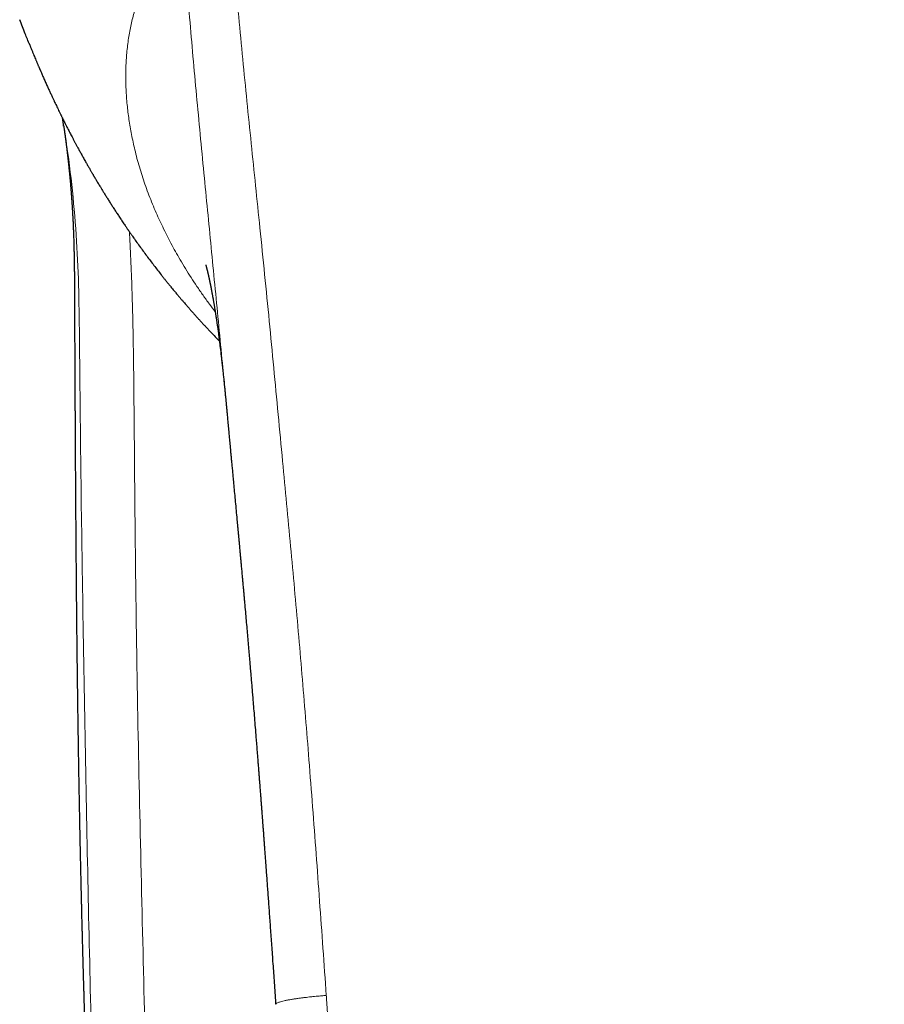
# Model space of a CAD drawing. Header units: millimetres. Extents: x 8 to 539, y 12 to 464.
# Tile 12 of 59: x 260 to 284, y 183 to 210. Entities that reach past the tile are written whole.
import ezdxf

# ---------------------------------------------------------------- set-up
doc = ezdxf.new("R2010")
doc.units = ezdxf.units.MM

msp = doc.modelspace()

# ---------------------------------------------------------------- linework, layer by layer
at = {"color": 252, "linetype": 'Continuous', "lineweight": 0}
for p, q in [((260.89, 207.593), (260.867, 207.718)), ((260.905, 207.487), (260.89, 207.593))]:
    msp.add_line(p, q, dxfattribs=at)
at = {"color": 7, "linetype": 'Continuous', "lineweight": 30}
for p, q in [((260.907, 207.479), (260.905, 207.487)), ((265.407, 199.954), (265.407, 199.957))]:
    msp.add_line(p, q, dxfattribs=at)
at = {"color": 252, "linetype": 'Continuous', "lineweight": 0}
for points, knots in [([(265.573, 212.863), (265.605, 212.472), (265.67, 211.691), (265.776, 210.519), (265.886, 209.347), (266.002, 208.174), (266.122, 207), (266.243, 205.826), (266.368, 204.611), (266.495, 203.356), (266.624, 202.061), (266.749, 200.764), (266.871, 199.465), (266.989, 198.205), (267.104, 196.983), (267.216, 195.799), (267.326, 194.615), (267.431, 193.429), (267.533, 192.242), (267.632, 191.054), (267.73, 189.826), (267.829, 188.557), (267.927, 187.247), (268.022, 185.937), (268.116, 184.625), (268.178, 183.75), (268.208, 183.313)], [0, 0, 0, 0, 0.040009, 0.080012, 0.12001, 0.160005, 0.199998, 0.239989, 0.279979, 0.323966, 0.367954, 0.411942, 0.455933, 0.499928, 0.539929, 0.579934, 0.619941, 0.659951, 0.699962, 0.739973, 0.779981, 0.823987, 0.867989, 0.91199, 0.955993, 1, 1, 1, 1]), ([(264.245, 212.529), (264.214, 212.516), (264.151, 212.491), (264.058, 212.442), (263.967, 212.387), (263.878, 212.324), (263.791, 212.254), (263.706, 212.176), (263.62, 212.088), (263.534, 211.99), (263.449, 211.88), (263.367, 211.763), (263.288, 211.638), (263.211, 211.502), (263.136, 211.356), (263.064, 211.199), (262.997, 211.034), (262.935, 210.861), (262.877, 210.681), (262.827, 210.497), (262.782, 210.31), (262.743, 210.12), (262.71, 209.925), (262.683, 209.723), (262.662, 209.522), (262.647, 209.322), (262.637, 209.125), (262.633, 208.923), (262.635, 208.716), (262.642, 208.506), (262.654, 208.293), (262.672, 208.081), (262.695, 207.873), (262.723, 207.668), (262.755, 207.46), (262.793, 207.25), (262.837, 207.038), (262.887, 206.817), (262.945, 206.587), (263.012, 206.349), (263.086, 206.109), (263.167, 205.867), (263.255, 205.623), (263.35, 205.378), (263.45, 205.139), (263.553, 204.906), (263.659, 204.679), (263.772, 204.452), (263.89, 204.224), (264.014, 203.996), (264.148, 203.762), (264.293, 203.52), (264.448, 203.273), (264.611, 203.026), (264.781, 202.78), (264.95, 202.545), (265.066, 202.393), (265.12, 202.322)], [0, 0, 0, 0, 0.017896, 0.035792, 0.053687, 0.071581, 0.089474, 0.107367, 0.125262, 0.144948, 0.164636, 0.184325, 0.204014, 0.223703, 0.244585, 0.265466, 0.286347, 0.307227, 0.328106, 0.348984, 0.368668, 0.38835, 0.408032, 0.427714, 0.447395, 0.465288, 0.483182, 0.501078, 0.518973, 0.536869, 0.554765, 0.572661, 0.589067, 0.605473, 0.62188, 0.638287, 0.654693, 0.671098, 0.688992, 0.706885, 0.724778, 0.742671, 0.760565, 0.77846, 0.796356, 0.812761, 0.829167, 0.845573, 0.861979, 0.878387, 0.894795, 0.912694, 0.930591, 0.948487, 0.96638, 0.984271, 1, 1, 1, 1]), ([(265.407, 199.96), (265.378, 200.269), (265.316, 200.923), (265.221, 201.919), (265.121, 202.95), (265.021, 203.98), (264.921, 205.01), (264.818, 206.057), (264.716, 207.121), (264.613, 208.202), (264.514, 209.283), (264.42, 210.364), (264.329, 211.446), (264.273, 212.168), (264.245, 212.529)], [0, 0, 0, 0, 0.073379, 0.155155, 0.236866, 0.318584, 0.400389, 0.482344, 0.568355, 0.654483, 0.740689, 0.826976, 0.913395, 1, 1, 1, 1]), ([(262.894, 149.732), (262.74, 152.945), (262.431, 159.373), (262.062, 169.018), (261.777, 178.15), (261.566, 186.77), (261.45, 193.364), (261.375, 198.444), (261.354, 201.289), (261.32, 203.412), (261.24, 204.812), (261.103, 206.207), (260.966, 207.131), (260.897, 207.594)], [0, 0, 0, 0, 0.1666666, 0.3333339, 0.5000015, 0.6400021, 0.7800021, 0.8416011, 0.9032032, 0.9274007, 0.9515955, 0.9757972, 1, 1, 1, 1]), ([(264.417, 148.826), (264.336, 150.476), (264.173, 153.777), (263.953, 158.729), (263.75, 163.682), (263.568, 168.635), (263.405, 173.589), (263.27, 178.345), (263.153, 182.904), (263.047, 187.264), (262.973, 190.743), (262.93, 193.338), (262.907, 195.052), (262.889, 196.765), (262.874, 198.478), (262.86, 200.192), (262.843, 201.611), (262.815, 202.737), (262.784, 203.57), (262.758, 204.173), (262.737, 204.499), (262.733, 204.548)], [0, 0, 0, 0, 0.088905, 0.17781, 0.266715, 0.35562, 0.444525, 0.533429, 0.611667, 0.689905, 0.768141, 0.798875, 0.829609, 0.860343, 0.891078, 0.921816, 0.952553, 0.967488, 0.982424, 0.997362, 1, 1, 1, 1]), ([(268.208, 183.313), (268.194, 183.312), (268.161, 183.309), (268.107, 183.304), (268.042, 183.299), (267.965, 183.292), (267.877, 183.284), (267.787, 183.275), (267.696, 183.265), (267.607, 183.254), (267.512, 183.242), (267.415, 183.229), (267.315, 183.214), (267.218, 183.198), (267.125, 183.182), (267.04, 183.164), (266.968, 183.147), (266.911, 183.13), (266.867, 183.115), (266.835, 183.101), (266.814, 183.089), (266.803, 183.078), (266.798, 183.07), (266.8, 183.067), (266.8, 183.066)], [0, 0, 0, 0, 0.01975, 0.043959, 0.072918, 0.107082, 0.147064, 0.193565, 0.233123, 0.276908, 0.324963, 0.377141, 0.433093, 0.492311, 0.554262, 0.618638, 0.682602, 0.743404, 0.800964, 0.855026, 0.90536, 0.951853, 0.994534, 1, 1, 1, 1]), ([(283.722, 131.995), (283.719, 131.995), (283.711, 131.995), (283.697, 131.995), (283.679, 131.995), (283.653, 131.995), (283.619, 131.995), (283.576, 131.994), (283.525, 131.994), (283.467, 131.994), (283.401, 131.995), (283.328, 131.995), (283.248, 131.996), (283.16, 131.997), (283.061, 131.998), (282.949, 132.001), (282.825, 132.004), (282.691, 132.008), (282.548, 132.013), (282.396, 132.019), (282.238, 132.027), (282.075, 132.035), (281.906, 132.046), (281.73, 132.058), (281.545, 132.072), (281.348, 132.088), (281.139, 132.107), (280.917, 132.129), (280.686, 132.154), (280.447, 132.183), (280.199, 132.214), (279.961, 132.247), (279.736, 132.281), (279.523, 132.315), (279.305, 132.351), (279.082, 132.392), (278.854, 132.436), (278.615, 132.485), (278.366, 132.541), (278.105, 132.604), (277.839, 132.674), (277.587, 132.745), (277.351, 132.817), (277.132, 132.888), (276.91, 132.965), (276.695, 133.045), (276.486, 133.128), (276.284, 133.213), (276.082, 133.304), (275.878, 133.402), (275.675, 133.505), (275.471, 133.616), (275.268, 133.734), (275.075, 133.853), (274.893, 133.972), (274.721, 134.091), (274.552, 134.215), (274.384, 134.345), (274.218, 134.481), (274.059, 134.62), (273.905, 134.763), (273.758, 134.908), (273.614, 135.059), (273.473, 135.216), (273.341, 135.374), (273.217, 135.533), (273.1, 135.692), (272.987, 135.858), (272.879, 136.03), (272.775, 136.207), (272.677, 136.388), (272.58, 136.579), (272.485, 136.78), (272.392, 136.992), (272.304, 137.207), (272.221, 137.427), (272.138, 137.664), (272.054, 137.921), (271.972, 138.196), (271.895, 138.476), (271.822, 138.761), (271.754, 139.05), (271.686, 139.361), (271.619, 139.694), (271.554, 140.049), (271.493, 140.408), (271.433, 140.795), (271.374, 141.21), (271.317, 141.654), (271.264, 142.105), (271.215, 142.562), (271.169, 143.025), (271.121, 143.529), (271.07, 144.075), (271.017, 144.664), (270.965, 145.262), (270.913, 145.868), (270.862, 146.483), (270.812, 147.106), (270.763, 147.709), (270.717, 148.289), (270.685, 148.702), (270.664, 148.972), (270.654, 149.098), (270.644, 149.225), (270.634, 149.35), (270.625, 149.473), (270.615, 149.594), (270.59, 149.919), (270.549, 150.45), (270.495, 151.159), (270.444, 151.839), (270.396, 152.49), (270.348, 153.134), (270.302, 153.772), (270.256, 154.398), (270.211, 155.014), (270.168, 155.62), (270.125, 156.219), (270.082, 156.818), (270.039, 157.418), (269.996, 158.017), (269.954, 158.61), (269.913, 159.195), (269.872, 159.774), (269.831, 160.345), (269.79, 160.927), (269.748, 161.521), (269.706, 162.125), (269.664, 162.72), (269.622, 163.307), (269.581, 163.886), (269.541, 164.455), (269.501, 165.017), (269.462, 165.57), (269.423, 166.114), (269.385, 166.647), (269.348, 167.169), (269.312, 167.679), (269.276, 168.181), (269.241, 168.678), (269.206, 169.17), (269.171, 169.656), (269.137, 170.134), (269.104, 170.603), (269.072, 171.062), (269.04, 171.509), (269.009, 171.946), (268.978, 172.374), (268.948, 172.798), (268.919, 173.215), (268.89, 173.627), (268.861, 174.031), (268.833, 174.427), (268.806, 174.814), (268.779, 175.192), (268.753, 175.557), (268.728, 175.907), (268.705, 176.244), (268.681, 176.574), (268.659, 176.896), (268.637, 177.208), (268.615, 177.511), (268.594, 177.805), (268.574, 178.091), (268.554, 178.372), (268.535, 178.648), (268.516, 178.917), (268.498, 179.179), (268.48, 179.433), (268.462, 179.68), (268.446, 179.919), (268.429, 180.151), (268.414, 180.374), (268.399, 180.59), (268.384, 180.799), (268.37, 181), (268.356, 181.193), (268.343, 181.379), (268.33, 181.562), (268.318, 181.743), (268.305, 181.921), (268.294, 182.09), (268.282, 182.249), (268.272, 182.397), (268.262, 182.535), (268.254, 182.663), (268.245, 182.781), (268.238, 182.892), (268.231, 182.993), (268.224, 183.085), (268.218, 183.168), (268.213, 183.243), (268.21, 183.291), (268.208, 183.313)], [0, 0, 0, 0, 0.000164, 0.000398, 0.000701, 0.001073, 0.001676, 0.002403, 0.003253, 0.004226, 0.005322, 0.006542, 0.007884, 0.00935, 0.010939, 0.012866, 0.014946, 0.017182, 0.019572, 0.022116, 0.024815, 0.027501, 0.030323, 0.033283, 0.036379, 0.039612, 0.043189, 0.046918, 0.050799, 0.05483, 0.059012, 0.063343, 0.06685, 0.070449, 0.074142, 0.077929, 0.081811, 0.085791, 0.090155, 0.094637, 0.099239, 0.10396, 0.10775, 0.111609, 0.115534, 0.119523, 0.123138, 0.126801, 0.130513, 0.134277, 0.138095, 0.14197, 0.145906, 0.149906, 0.153348, 0.15683, 0.16035, 0.163903, 0.167487, 0.171102, 0.174538, 0.178002, 0.181495, 0.18502, 0.188581, 0.191853, 0.195166, 0.198527, 0.201933, 0.205373, 0.208833, 0.212312, 0.216162, 0.220038, 0.223943, 0.227881, 0.231855, 0.236625, 0.24145, 0.24633, 0.251267, 0.256257, 0.261297, 0.267296, 0.273352, 0.279461, 0.285628, 0.293048, 0.30056, 0.308167, 0.31587, 0.323668, 0.331559, 0.341327, 0.351234, 0.36128, 0.371466, 0.381793, 0.39226, 0.402867, 0.412128, 0.421494, 0.42361, 0.425732, 0.42786, 0.429992, 0.432042, 0.434043, 0.436041, 0.448446, 0.460711, 0.471741, 0.482655, 0.493453, 0.504136, 0.514701, 0.524965, 0.535115, 0.545153, 0.555078, 0.56525, 0.575301, 0.585232, 0.595045, 0.604739, 0.614314, 0.623772, 0.634038, 0.644163, 0.654145, 0.663985, 0.673684, 0.683241, 0.692656, 0.701931, 0.711065, 0.720057, 0.728753, 0.737312, 0.745736, 0.754025, 0.762326, 0.770486, 0.778506, 0.786386, 0.794126, 0.801591, 0.808921, 0.816115, 0.823175, 0.830238, 0.837161, 0.843944, 0.850585, 0.857086, 0.863446, 0.869664, 0.875457, 0.881122, 0.886659, 0.892068, 0.897349, 0.902412, 0.907352, 0.912169, 0.916863, 0.921525, 0.92606, 0.930466, 0.934744, 0.938893, 0.942915, 0.946808, 0.950573, 0.954211, 0.957719, 0.9611, 0.964353, 0.967477, 0.970473, 0.973621, 0.976613, 0.979451, 0.982133, 0.98466, 0.98695, 0.989096, 0.991097, 0.992954, 0.994667, 0.996209, 0.997612, 0.998875, 1, 1, 1, 1])]:
    msp.add_open_spline(points, degree=3, knots=knots, dxfattribs=at)
at = {"color": 7, "linetype": 'Continuous', "lineweight": 30}
for points, knots in [([(259.963, 209.746), (259.921, 209.846), (259.825, 210.077), (259.736, 210.31), (259.685, 210.441)], [0, 0, 0, 0, 0.4355, 1, 1, 1, 1]), ([(259.946, 209.784), (259.946, 209.784), (259.946, 209.784), (259.946, 209.783), (259.947, 209.782), (259.948, 209.78), (259.949, 209.778), (259.95, 209.775), (259.951, 209.771), (259.953, 209.766), (259.955, 209.762), (259.957, 209.756), (259.961, 209.746), (259.968, 209.729), (259.978, 209.704), (259.991, 209.673), (260.005, 209.636), (260.022, 209.597), (260.038, 209.557), (260.058, 209.508), (260.082, 209.449), (260.109, 209.382), (260.132, 209.329), (260.149, 209.288), (260.161, 209.258), (260.174, 209.228), (260.186, 209.2), (260.197, 209.173), (260.208, 209.148), (260.218, 209.124), (260.227, 209.102), (260.235, 209.084), (260.241, 209.07), (260.245, 209.061), (260.249, 209.052), (260.254, 209.041), (260.261, 209.025), (260.272, 208.998), (260.289, 208.96), (260.31, 208.912), (260.332, 208.862), (260.355, 208.809), (260.38, 208.752), (260.414, 208.677), (260.454, 208.587), (260.501, 208.486), (260.545, 208.391), (260.585, 208.303), (260.622, 208.224), (260.656, 208.152), (260.689, 208.084), (260.72, 208.019), (260.752, 207.953), (260.784, 207.886), (260.811, 207.832), (260.831, 207.791), (260.845, 207.764), (260.858, 207.736), (260.872, 207.709), (260.886, 207.681), (260.899, 207.655), (260.91, 207.632), (260.92, 207.614), (260.927, 207.599), (260.933, 207.587), (260.939, 207.574), (260.947, 207.558), (260.957, 207.539), (260.975, 207.504), (261, 207.454), (261.032, 207.392), (261.064, 207.331), (261.095, 207.27), (261.127, 207.21), (261.16, 207.147), (261.194, 207.082), (261.23, 207.014), (261.267, 206.946), (261.308, 206.87), (261.356, 206.783), (261.41, 206.684), (261.468, 206.58), (261.515, 206.495), (261.551, 206.432), (261.574, 206.392), (261.598, 206.351), (261.621, 206.31), (261.644, 206.27), (261.664, 206.235), (261.682, 206.205), (261.697, 206.179), (261.709, 206.158), (261.719, 206.142), (261.727, 206.127), (261.736, 206.112), (261.746, 206.095), (261.758, 206.075), (261.77, 206.054), (261.784, 206.03), (261.802, 206), (261.825, 205.962), (261.853, 205.915), (261.883, 205.864), (261.92, 205.804), (261.962, 205.735), (262.01, 205.656), (262.061, 205.574), (262.115, 205.488), (262.171, 205.398), (262.229, 205.307), (262.288, 205.214), (262.349, 205.121), (262.412, 205.024), (262.478, 204.924), (262.535, 204.839), (262.581, 204.771), (262.613, 204.724), (262.641, 204.682), (262.665, 204.647), (262.684, 204.62), (262.698, 204.6), (262.708, 204.584), (262.718, 204.571), (262.727, 204.557), (262.74, 204.538), (262.758, 204.513), (262.781, 204.479), (262.809, 204.439), (262.841, 204.394), (262.878, 204.342), (262.937, 204.259), (263.017, 204.147), (263.117, 204.009), (263.217, 203.873), (263.317, 203.74), (263.418, 203.608), (263.517, 203.479), (263.604, 203.369), (263.676, 203.278), (263.733, 203.206), (263.787, 203.138), (263.839, 203.075), (263.887, 203.016), (263.931, 202.962), (263.973, 202.911), (264.012, 202.865), (264.046, 202.824), (264.076, 202.788), (264.099, 202.76), (264.117, 202.739), (264.132, 202.722), (264.148, 202.703), (264.168, 202.679), (264.191, 202.651), (264.23, 202.607), (264.281, 202.547), (264.345, 202.473), (264.407, 202.402), (264.468, 202.333), (264.531, 202.262), (264.594, 202.191), (264.659, 202.12), (264.723, 202.049), (264.788, 201.979), (264.854, 201.907), (264.922, 201.835), (264.991, 201.761), (265.077, 201.672), (265.158, 201.587), (265.217, 201.527), (265.236, 201.507)], [0, 0, 0, 0, 0.0019502, 0.0084322, 0.0129987, 0.0171027, 0.0207457, 0.0239295, 0.0269937, 0.0294754, 0.0308127, 0.0320681, 0.0336188, 0.0362486, 0.0395142, 0.043431, 0.048008, 0.052918, 0.0578574, 0.0628293, 0.0720384, 0.0813858, 0.0908895, 0.0957055, 0.1005668, 0.1054754, 0.1104033, 0.1149629, 0.1190348, 0.123208, 0.1267048, 0.1295266, 0.1316768, 0.1326052, 0.1334342, 0.1347769, 0.1367252, 0.1391546, 0.1443145, 0.1499416, 0.1553638, 0.1611636, 0.1673429, 0.173899, 0.1855304, 0.196555, 0.2069728, 0.2167838, 0.2252876, 0.2332763, 0.2407499, 0.2479353, 0.2553045, 0.2628723, 0.2706389, 0.273682, 0.2767546, 0.2798567, 0.2829882, 0.2861492, 0.2892246, 0.291823, 0.2939119, 0.2955538, 0.296706, 0.2980851, 0.2998802, 0.3020912, 0.3047182, 0.3117425, 0.3188091, 0.3257927, 0.3326931, 0.3395105, 0.3462447, 0.3540747, 0.3617891, 0.3694274, 0.3773669, 0.3880443, 0.3993631, 0.411324, 0.4239272, 0.4285165, 0.4331855, 0.4379341, 0.4427625, 0.4474808, 0.4515624, 0.4550767, 0.4580236, 0.4604031, 0.4624182, 0.4638046, 0.4654537, 0.4675156, 0.4697903, 0.4722591, 0.4749218, 0.4777785, 0.4826597, 0.4880203, 0.4938603, 0.5001801, 0.508591, 0.5176546, 0.5271541, 0.5370746, 0.5474162, 0.5581792, 0.5687134, 0.5796227, 0.5909073, 0.6025676, 0.6145956, 0.6209498, 0.6265595, 0.6314245, 0.6355446, 0.6389197, 0.6410489, 0.642731, 0.6442697, 0.6458009, 0.6475472, 0.6507387, 0.6546392, 0.6592489, 0.6645681, 0.6705968, 0.6773353, 0.6935868, 0.7096698, 0.7255112, 0.7411118, 0.756473, 0.771596, 0.7864821, 0.7950568, 0.8035201, 0.8115225, 0.8189674, 0.8258545, 0.8321836, 0.8382949, 0.8437763, 0.8486279, 0.8528495, 0.8564447, 0.85849, 0.8603406, 0.8625412, 0.8652698, 0.8685263, 0.8723109, 0.8810482, 0.8895113, 0.8977007, 0.905626, 0.9132982, 0.9215767, 0.9295735, 0.9373809, 0.9453152, 0.9534155, 0.9616855, 0.9701286, 0.9787481, 0.9929137, 1, 1, 1, 1]), ([(260.866, 207.72), (260.867, 207.717), (260.868, 207.711), (260.87, 207.699), (260.872, 207.683), (260.875, 207.663), (260.879, 207.637), (260.884, 207.608), (260.889, 207.574), (260.894, 207.536), (260.898, 207.509), (260.9, 207.495)], [0, 0, 0, 0, 0.037849, 0.091384, 0.157667, 0.253176, 0.366696, 0.498188, 0.647606, 0.814896, 1, 1, 1, 1]), ([(260.909, 207.479), (260.911, 207.471), (260.914, 207.451), (260.918, 207.421), (260.922, 207.392), (260.925, 207.368), (260.929, 207.344), (260.932, 207.321), (260.935, 207.3), (260.938, 207.28), (260.94, 207.262), (260.943, 207.246), (260.945, 207.229), (260.947, 207.212), (260.95, 207.193), (260.952, 207.175), (260.954, 207.158), (260.957, 207.141), (260.959, 207.12), (260.962, 207.098), (260.965, 207.076), (260.968, 207.056), (260.971, 207.035), (260.974, 207.011), (260.977, 206.981), (260.981, 206.95), (260.986, 206.911), (260.991, 206.878), (260.994, 206.848), (260.997, 206.821), (261.001, 206.793), (261.004, 206.769), (261.007, 206.746), (261.009, 206.721), (261.012, 206.695), (261.016, 206.666), (261.019, 206.636), (261.023, 206.606), (261.026, 206.579), (261.028, 206.556), (261.031, 206.536), (261.032, 206.52), (261.034, 206.506), (261.035, 206.492), (261.037, 206.476), (261.039, 206.458), (261.042, 206.436), (261.044, 206.411), (261.047, 206.385), (261.05, 206.361), (261.052, 206.339), (261.054, 206.319), (261.056, 206.299), (261.058, 206.278), (261.06, 206.255), (261.063, 206.227), (261.066, 206.197), (261.069, 206.168), (261.072, 206.142), (261.074, 206.12), (261.076, 206.099), (261.078, 206.078), (261.08, 206.054), (261.082, 206.027), (261.085, 206), (261.087, 205.974), (261.09, 205.948), (261.092, 205.92), (261.095, 205.892), (261.097, 205.865), (261.099, 205.842), (261.101, 205.821), (261.102, 205.801), (261.104, 205.782), (261.106, 205.761), (261.108, 205.737), (261.11, 205.709), (261.112, 205.68), (261.114, 205.655), (261.116, 205.633), (261.118, 205.613), (261.119, 205.594), (261.121, 205.573), (261.123, 205.547), (261.125, 205.517), (261.127, 205.486), (261.129, 205.456), (261.131, 205.431), (261.133, 205.408), (261.134, 205.386), (261.136, 205.36), (261.138, 205.329), (261.141, 205.293), (261.143, 205.257), (261.145, 205.225), (261.147, 205.196), (261.148, 205.173), (261.149, 205.151), (261.151, 205.131), (261.152, 205.11), (261.153, 205.086), (261.155, 205.059), (261.156, 205.031), (261.158, 204.998), (261.16, 204.962), (261.162, 204.919), (261.165, 204.872), (261.167, 204.828), (261.169, 204.79), (261.17, 204.761), (261.171, 204.735), (261.172, 204.712), (261.173, 204.691), (261.174, 204.671), (261.175, 204.649), (261.176, 204.624), (261.177, 204.598), (261.178, 204.57), (261.179, 204.545), (261.18, 204.525), (261.181, 204.508), (261.182, 204.472), (261.184, 204.415), (261.186, 204.341), (261.189, 204.265), (261.191, 204.189), (261.193, 204.113), (261.194, 204.053), (261.195, 204.01), (261.196, 203.979), (261.196, 203.947), (261.197, 203.915), (261.198, 203.885), (261.198, 203.859), (261.199, 203.835), (261.199, 203.806), (261.2, 203.772), (261.2, 203.732), (261.201, 203.691), (261.202, 203.652), (261.202, 203.617), (261.203, 203.586), (261.203, 203.556), (261.203, 203.53), (261.204, 203.508), (261.204, 203.49), (261.204, 203.472), (261.204, 203.449), (261.205, 203.421), (261.205, 203.388), (261.205, 203.352), (261.206, 203.316), (261.206, 203.28), (261.207, 203.238), (261.207, 203.19), (261.207, 203.138), (261.208, 203.089), (261.208, 203.047), (261.208, 203.013), (261.208, 202.985), (261.209, 202.96), (261.209, 202.932), (261.209, 202.899), (261.209, 202.861), (261.209, 202.816), (261.21, 202.76), (261.21, 202.693), (261.21, 202.617), (261.211, 202.524), (261.211, 202.412), (261.211, 202.281), (261.212, 202.145), (261.212, 202.003), (261.212, 201.856), (261.213, 201.705), (261.213, 201.555), (261.214, 201.402), (261.214, 201.248), (261.215, 201.091), (261.216, 200.941), (261.216, 200.795), (261.217, 200.656), (261.218, 200.521), (261.219, 200.309), (261.22, 200.017), (261.222, 199.729), (261.223, 199.524), (261.224, 199.407), (261.224, 199.294), (261.225, 199.188), (261.225, 199.087), (261.226, 198.992), (261.226, 198.902), (261.227, 198.817), (261.227, 198.738), (261.228, 198.663), (261.228, 198.593), (261.229, 198.526), (261.229, 198.457), (261.229, 198.372), (261.23, 198.267), (261.231, 198.142), (261.232, 198.009), (261.232, 197.868), (261.233, 197.719), (261.234, 197.562), (261.235, 197.397), (261.237, 197.223), (261.238, 197.042), (261.239, 196.852), (261.24, 196.654), (261.242, 196.448), (261.243, 196.236), (261.245, 196.017), (261.247, 195.79), (261.249, 195.553), (261.251, 195.305), (261.253, 195.048), (261.255, 194.782), (261.258, 194.507), (261.26, 194.227), (261.263, 193.944), (261.267, 193.563), (261.272, 193.085), (261.279, 192.514), (261.286, 191.95), (261.293, 191.395), (261.301, 190.849), (261.309, 190.337), (261.317, 189.858), (261.324, 189.412), (261.332, 188.973), (261.34, 188.541), (261.349, 188.103), (261.358, 187.658), (261.365, 187.309), (261.371, 187.066), (261.374, 186.928), (261.377, 186.79), (261.38, 186.655), (261.383, 186.511), (261.386, 186.362), (261.39, 186.21), (261.393, 186.068), (261.397, 185.935), (261.4, 185.812), (261.402, 185.699), (261.405, 185.596), (261.407, 185.502), (261.409, 185.417), (261.411, 185.341), (261.413, 185.275), (261.414, 185.217), (261.416, 185.17), (261.417, 185.133), (261.417, 185.108), (261.418, 185.087), (261.418, 185.066), (261.419, 185.038), (261.42, 185.005), (261.421, 184.965), (261.422, 184.92), (261.423, 184.871), (261.425, 184.819), (261.428, 184.714), (261.432, 184.564), (261.437, 184.368), (261.441, 184.209), (261.445, 184.082), (261.447, 183.987), (261.45, 183.892), (261.453, 183.798), (261.455, 183.707), (261.458, 183.621), (261.46, 183.546), (261.462, 183.481), (261.464, 183.421), (261.465, 183.361), (261.467, 183.296), (261.469, 183.226), (261.472, 183.151), (261.474, 183.072), (261.477, 182.984), (261.479, 182.886), (261.483, 182.778), (261.486, 182.681), (261.488, 182.596), (261.49, 182.528), (261.492, 182.463), (261.494, 182.407), (261.496, 182.358), (261.497, 182.318), (261.498, 182.284), (261.499, 182.256), (261.5, 182.234), (261.5, 182.214), (261.501, 182.191), (261.502, 182.161), (261.503, 182.123), (261.504, 182.08), (261.506, 182.027), (261.508, 181.964), (261.51, 181.89), (261.513, 181.809), (261.516, 181.72), (261.519, 181.626), (261.523, 181.496), (261.528, 181.33), (261.535, 181.125), (261.541, 180.966), (261.544, 180.853), (261.546, 180.789), (261.549, 180.724), (261.551, 180.659), (261.553, 180.593), (261.555, 180.528), (261.557, 180.466), (261.559, 180.408), (261.561, 180.355), (261.563, 180.308), (261.564, 180.266), (261.565, 180.231), (261.566, 180.202), (261.568, 180.166), (261.569, 180.12), (261.571, 180.062), (261.573, 180), (261.576, 179.935), (261.578, 179.864), (261.581, 179.783), (261.584, 179.689), (261.588, 179.583), (261.592, 179.471), (261.596, 179.353), (261.6, 179.23), (261.605, 179.092), (261.611, 178.94), (261.617, 178.772), (261.623, 178.596), (261.63, 178.413), (261.637, 178.224), (261.644, 178.029), (261.651, 177.828), (261.659, 177.62), (261.666, 177.439), (261.671, 177.29), (261.676, 177.178), (261.68, 177.074), (261.683, 176.978), (261.687, 176.889), (261.69, 176.809), (261.692, 176.736), (261.695, 176.671), (261.697, 176.619), (261.698, 176.58), (261.699, 176.554), (261.7, 176.536), (261.7, 176.524), (261.701, 176.514), (261.701, 176.5), (261.702, 176.48), (261.703, 176.453), (261.704, 176.418), (261.706, 176.375), (261.708, 176.324), (261.71, 176.265), (261.713, 176.199), (261.716, 176.125), (261.719, 176.046), (261.722, 175.962), (261.725, 175.874), (261.729, 175.783), (261.732, 175.69), (261.739, 175.514), (261.749, 175.254), (261.763, 174.908), (261.776, 174.556), (261.789, 174.225), (261.801, 173.915), (261.813, 173.625), (261.824, 173.33), (261.836, 173.025), (261.849, 172.708), (261.861, 172.38), (261.875, 172.043), (261.888, 171.697), (261.902, 171.342), (261.916, 170.977), (261.928, 170.681), (261.937, 170.455), (261.943, 170.302), (261.949, 170.148), (261.955, 169.997), (261.961, 169.851), (261.966, 169.712), (261.971, 169.577), (261.977, 169.447), (261.982, 169.32), (261.986, 169.203), (261.991, 169.095), (261.995, 168.996), (261.998, 168.905), (262.001, 168.824), (262.004, 168.752), (262.007, 168.689), (262.009, 168.638), (262.01, 168.598), (262.012, 168.567), (262.013, 168.538), (262.014, 168.507), (262.015, 168.475), (262.017, 168.439), (262.018, 168.399), (262.02, 168.352), (262.023, 168.299), (262.025, 168.238), (262.028, 168.17), (262.031, 168.093), (262.034, 168.005), (262.038, 167.906), (262.043, 167.799), (262.048, 167.683), (262.052, 167.566), (262.057, 167.449), (262.062, 167.332), (262.067, 167.21), (262.072, 167.082), (262.078, 166.949), (262.086, 166.753), (262.096, 166.499), (262.109, 166.194), (262.121, 165.902), (262.133, 165.621), (262.145, 165.349), (262.156, 165.085), (262.167, 164.829), (262.177, 164.586), (262.187, 164.356), (262.197, 164.137), (262.206, 163.926), (262.215, 163.723), (262.223, 163.526), (262.231, 163.337), (262.239, 163.156), (262.247, 162.982), (262.254, 162.815), (262.261, 162.656), (262.268, 162.505), (262.274, 162.362), (262.281, 162.225), (262.289, 162.043), (262.299, 161.818), (262.311, 161.55), (262.323, 161.29), (262.334, 161.037), (262.345, 160.792), (262.356, 160.555), (262.365, 160.366), (262.371, 160.224), (262.376, 160.127), (262.38, 160.035), (262.384, 159.948), (262.388, 159.869), (262.391, 159.797), (262.394, 159.734), (262.396, 159.676), (262.399, 159.617), (262.402, 159.551), (262.406, 159.477), (262.409, 159.396), (262.414, 159.308), (262.419, 159.197), (262.425, 159.065), (262.432, 158.911), (262.44, 158.75), (262.448, 158.582), (262.456, 158.407), (262.464, 158.229), (262.473, 158.047), (262.482, 157.863), (262.491, 157.673), (262.5, 157.476), (262.511, 157.253), (262.523, 157.006), (262.535, 156.737), (262.548, 156.469), (262.561, 156.203), (262.574, 155.939), (262.587, 155.678), (262.602, 155.363), (262.621, 154.996), (262.641, 154.577), (262.657, 154.255), (262.669, 154.026), (262.676, 153.89), (262.682, 153.755), (262.689, 153.624), (262.695, 153.501), (262.701, 153.388), (262.706, 153.284), (262.711, 153.191), (262.715, 153.109), (262.719, 153.035), (262.722, 152.977), (262.724, 152.933), (262.725, 152.902), (262.727, 152.873), (262.728, 152.849), (262.729, 152.827), (262.73, 152.804), (262.732, 152.776), (262.734, 152.74), (262.736, 152.697), (262.738, 152.646), (262.741, 152.588), (262.745, 152.525), (262.748, 152.457), (262.752, 152.387), (262.755, 152.316), (262.759, 152.246), (262.762, 152.178), (262.767, 152.08), (262.774, 151.954), (262.782, 151.802), (262.789, 151.66), (262.796, 151.526), (262.802, 151.4), (262.808, 151.283), (262.814, 151.177), (262.819, 151.08), (262.823, 150.993), (262.827, 150.913), (262.831, 150.838), (262.835, 150.77), (262.838, 150.716), (262.84, 150.676), (262.841, 150.646), (262.843, 150.616), (262.844, 150.585), (262.846, 150.554), (262.848, 150.521), (262.85, 150.481), (262.852, 150.433), (262.855, 150.374), (262.859, 150.306), (262.863, 150.228), (262.868, 150.14), (262.873, 150.043), (262.878, 149.937), (262.884, 149.825), (262.888, 149.748), (262.89, 149.71)], [0, 0, 0, 0, 0.000716, 0.001894, 0.002665, 0.00325, 0.003996, 0.004711, 0.005277, 0.005815, 0.006368, 0.006785, 0.007226, 0.007711, 0.008246, 0.008771, 0.009189, 0.009611, 0.0102, 0.010827, 0.011432, 0.011953, 0.01238, 0.01309, 0.013862, 0.01475, 0.015724, 0.016633, 0.017271, 0.017959, 0.018659, 0.019277, 0.019847, 0.020408, 0.021059, 0.021755, 0.022534, 0.023259, 0.023893, 0.02445, 0.024957, 0.025285, 0.025611, 0.025944, 0.026292, 0.026719, 0.027242, 0.027811, 0.028473, 0.029029, 0.029523, 0.029973, 0.030422, 0.030884, 0.031396, 0.032021, 0.032758, 0.033412, 0.03397, 0.034468, 0.03492, 0.035363, 0.035863, 0.036523, 0.037136, 0.037661, 0.038218, 0.038863, 0.039483, 0.040055, 0.040573, 0.041012, 0.041407, 0.041805, 0.042235, 0.042761, 0.043388, 0.044003, 0.044549, 0.045002, 0.045412, 0.045807, 0.046199, 0.046718, 0.047397, 0.048064, 0.048692, 0.049219, 0.04965, 0.050094, 0.050583, 0.05126, 0.051997, 0.052744, 0.053448, 0.053981, 0.054466, 0.054888, 0.055255, 0.055672, 0.056153, 0.0567, 0.057295, 0.057828, 0.058657, 0.059459, 0.060382, 0.061437, 0.062051, 0.06262, 0.063141, 0.06359, 0.06396, 0.06432, 0.064783, 0.065221, 0.065728, 0.066299, 0.066799, 0.067146, 0.067439, 0.067781, 0.069165, 0.070578, 0.071875, 0.073299, 0.074682, 0.075945, 0.076454, 0.076988, 0.077549, 0.078138, 0.07869, 0.079122, 0.079478, 0.079968, 0.080578, 0.081282, 0.081999, 0.082722, 0.083269, 0.08382, 0.08435, 0.084801, 0.085171, 0.08546, 0.085734, 0.086103, 0.086592, 0.087184, 0.087802, 0.088417, 0.089028, 0.089636, 0.090561, 0.091478, 0.092318, 0.093028, 0.093609, 0.094062, 0.094438, 0.09491, 0.095467, 0.096123, 0.096878, 0.097733, 0.09898, 0.10028, 0.101623, 0.103747, 0.10597, 0.108292, 0.110712, 0.113233, 0.115841, 0.118411, 0.120908, 0.123672, 0.126339, 0.12891, 0.131384, 0.133761, 0.136041, 0.138297, 0.144579, 0.150974, 0.153033, 0.155048, 0.156964, 0.158782, 0.160501, 0.162121, 0.163643, 0.165065, 0.166448, 0.167722, 0.168887, 0.169998, 0.171164, 0.172389, 0.174377, 0.176502, 0.178765, 0.181166, 0.183706, 0.186386, 0.189205, 0.192157, 0.19525, 0.198484, 0.20186, 0.205378, 0.208972, 0.212705, 0.216577, 0.22059, 0.224829, 0.229216, 0.233751, 0.238435, 0.243255, 0.248074, 0.252863, 0.262739, 0.272475, 0.28207, 0.291519, 0.300819, 0.309969, 0.317672, 0.32526, 0.332729, 0.340077, 0.347302, 0.355103, 0.362749, 0.36512, 0.367475, 0.369814, 0.372137, 0.374403, 0.377144, 0.379725, 0.382147, 0.384408, 0.386509, 0.388416, 0.390168, 0.391766, 0.393208, 0.394495, 0.395627, 0.396604, 0.397426, 0.398021, 0.398495, 0.398724, 0.399075, 0.399548, 0.400143, 0.400801, 0.401562, 0.402425, 0.40332, 0.404218, 0.407773, 0.410985, 0.414211, 0.415844, 0.417469, 0.419084, 0.42069, 0.422264, 0.423715, 0.425036, 0.426086, 0.427054, 0.428078, 0.429183, 0.430371, 0.431641, 0.432985, 0.434396, 0.436139, 0.437974, 0.439902, 0.441081, 0.442283, 0.443392, 0.444374, 0.44517, 0.445857, 0.446436, 0.446907, 0.44727, 0.447565, 0.447905, 0.448453, 0.449098, 0.449837, 0.450672, 0.451789, 0.453041, 0.454428, 0.455949, 0.457562, 0.459203, 0.462569, 0.466045, 0.469632, 0.47071, 0.471797, 0.472894, 0.474, 0.475116, 0.476241, 0.477311, 0.478285, 0.479197, 0.480005, 0.480708, 0.481306, 0.4818, 0.482198, 0.483133, 0.484153, 0.485163, 0.486269, 0.48747, 0.488768, 0.490436, 0.49224, 0.494155, 0.496158, 0.498249, 0.500429, 0.503162, 0.50602, 0.509005, 0.512114, 0.515347, 0.518643, 0.522057, 0.525588, 0.529235, 0.531268, 0.53317, 0.53494, 0.536581, 0.538091, 0.539448, 0.54068, 0.541787, 0.542769, 0.543337, 0.543777, 0.544084, 0.54426, 0.544403, 0.544585, 0.54495, 0.545412, 0.545971, 0.546722, 0.547599, 0.548599, 0.549723, 0.550972, 0.552344, 0.55375, 0.555266, 0.556833, 0.558408, 0.559989, 0.565772, 0.571652, 0.57763, 0.583705, 0.588545, 0.593446, 0.598444, 0.603596, 0.609009, 0.614579, 0.620304, 0.626185, 0.632219, 0.638408, 0.644751, 0.647327, 0.649927, 0.652553, 0.655157, 0.657637, 0.659989, 0.662214, 0.664513, 0.666659, 0.668651, 0.670489, 0.672174, 0.673705, 0.675082, 0.676306, 0.677377, 0.678294, 0.678907, 0.679425, 0.679881, 0.680393, 0.68097, 0.681553, 0.682223, 0.683012, 0.683922, 0.684951, 0.6861, 0.687369, 0.688904, 0.690584, 0.692408, 0.694378, 0.696493, 0.698366, 0.70034, 0.702415, 0.70459, 0.706866, 0.709196, 0.714583, 0.71982, 0.724725, 0.729491, 0.734116, 0.7386, 0.742944, 0.747147, 0.750982, 0.754692, 0.758277, 0.761737, 0.765073, 0.768283, 0.77137, 0.774331, 0.777168, 0.77988, 0.782422, 0.784844, 0.787155, 0.789425, 0.794104, 0.798655, 0.803076, 0.807369, 0.811532, 0.815567, 0.819473, 0.82115, 0.822803, 0.824395, 0.825866, 0.827215, 0.82844, 0.829544, 0.830413, 0.831409, 0.832535, 0.833789, 0.835171, 0.836681, 0.838295, 0.840793, 0.84341, 0.846147, 0.849002, 0.851977, 0.855071, 0.858098, 0.861231, 0.86447, 0.867815, 0.871266, 0.875822, 0.880425, 0.884987, 0.889509, 0.89399, 0.898431, 0.902831, 0.910059, 0.917174, 0.924177, 0.92651, 0.92883, 0.931137, 0.933393, 0.93549, 0.937422, 0.939187, 0.940756, 0.942166, 0.943417, 0.944508, 0.945113, 0.945654, 0.946133, 0.946548, 0.946911, 0.947259, 0.947736, 0.948341, 0.949073, 0.949934, 0.950922, 0.952039, 0.953175, 0.954397, 0.955607, 0.956794, 0.957957, 0.959096, 0.961818, 0.964394, 0.966823, 0.969107, 0.971244, 0.973235, 0.975089, 0.976677, 0.978159, 0.979535, 0.980804, 0.981967, 0.983026, 0.983525, 0.984032, 0.984549, 0.985073, 0.985606, 0.986148, 0.986771, 0.987612, 0.988616, 0.989783, 0.991113, 0.992605, 0.994261, 0.99608, 0.998061, 1, 1, 1, 1]), ([(264.856, 203.627), (264.856, 203.627), (264.856, 203.627), (264.856, 203.626), (264.857, 203.624), (264.858, 203.621), (264.859, 203.617), (264.86, 203.613), (264.862, 203.608), (264.863, 203.603), (264.865, 203.597), (264.867, 203.588), (264.87, 203.578), (264.873, 203.567), (264.876, 203.555), (264.879, 203.546), (264.881, 203.539), (264.882, 203.534), (264.883, 203.528), (264.885, 203.522), (264.887, 203.516), (264.889, 203.508), (264.89, 203.501), (264.892, 203.493), (264.894, 203.486), (264.896, 203.48), (264.897, 203.474), (264.899, 203.469), (264.9, 203.464), (264.901, 203.458), (264.903, 203.451), (264.905, 203.443), (264.907, 203.434), (264.909, 203.427), (264.91, 203.421), (264.912, 203.415), (264.914, 203.408), (264.915, 203.399), (264.917, 203.391), (264.919, 203.383), (264.921, 203.377), (264.922, 203.372), (264.924, 203.365), (264.925, 203.357), (264.928, 203.348), (264.93, 203.337), (264.933, 203.325), (264.935, 203.314), (264.938, 203.304), (264.939, 203.296), (264.941, 203.29), (264.942, 203.284), (264.944, 203.277), (264.946, 203.268), (264.948, 203.258), (264.95, 203.247), (264.953, 203.236), (264.955, 203.226), (264.957, 203.217), (264.959, 203.208), (264.961, 203.198), (264.964, 203.186), (264.966, 203.172), (264.97, 203.157), (264.973, 203.142), (264.976, 203.127), (264.979, 203.109), (264.984, 203.089), (264.988, 203.068), (264.993, 203.045), (264.997, 203.021), (265.001, 203), (265.005, 202.983), (265.007, 202.97), (265.01, 202.956), (265.013, 202.941), (265.016, 202.923), (265.019, 202.907), (265.023, 202.887), (265.028, 202.859), (265.035, 202.823), (265.042, 202.783), (265.049, 202.745), (265.055, 202.713), (265.06, 202.686), (265.065, 202.656), (265.071, 202.624), (265.077, 202.586), (265.084, 202.546), (265.091, 202.506), (265.097, 202.468), (265.102, 202.434), (265.107, 202.404), (265.112, 202.377), (265.115, 202.353), (265.119, 202.33), (265.123, 202.305), (265.128, 202.276), (265.132, 202.246), (265.137, 202.214), (265.142, 202.184), (265.146, 202.157), (265.15, 202.126), (265.156, 202.09), (265.162, 202.046), (265.169, 201.997), (265.177, 201.944), (265.185, 201.887), (265.194, 201.825), (265.203, 201.758), (265.211, 201.701), (265.217, 201.657), (265.22, 201.629), (265.223, 201.605), (265.226, 201.584), (265.228, 201.567), (265.23, 201.553), (265.232, 201.537), (265.235, 201.517), (265.238, 201.489), (265.243, 201.456), (265.248, 201.416), (265.253, 201.373), (265.258, 201.329), (265.265, 201.276), (265.273, 201.214), (265.281, 201.144), (265.289, 201.078), (265.296, 201.016), (265.303, 200.956), (265.309, 200.901), (265.315, 200.85), (265.32, 200.799), (265.326, 200.746), (265.332, 200.688), (265.339, 200.625), (265.346, 200.559), (265.354, 200.489), (265.361, 200.414), (265.37, 200.331), (265.379, 200.239), (265.389, 200.139), (265.398, 200.05), (265.403, 199.989), (265.406, 199.964), (265.406, 199.957)], [0, 0, 0, 0, 0.005564, 0.015156, 0.024582, 0.033737, 0.042313, 0.049952, 0.056993, 0.064196, 0.07186, 0.082535, 0.093667, 0.104207, 0.114005, 0.123535, 0.127608, 0.131494, 0.135105, 0.138821, 0.143372, 0.148675, 0.15446, 0.159693, 0.164304, 0.168367, 0.171982, 0.175238, 0.178132, 0.181126, 0.185103, 0.190141, 0.195306, 0.19948, 0.202366, 0.205209, 0.208795, 0.213124, 0.217707, 0.221489, 0.224433, 0.226761, 0.229916, 0.233694, 0.238095, 0.242957, 0.248175, 0.253605, 0.25821, 0.261104, 0.263361, 0.26559, 0.268553, 0.272252, 0.276674, 0.28104, 0.285487, 0.289236, 0.292493, 0.296014, 0.29987, 0.30406, 0.309286, 0.314753, 0.320242, 0.325016, 0.331087, 0.33795, 0.345334, 0.352582, 0.360255, 0.367969, 0.372336, 0.376007, 0.379962, 0.384742, 0.390242, 0.395248, 0.399417, 0.407865, 0.418509, 0.429791, 0.441237, 0.448354, 0.455416, 0.462948, 0.471275, 0.480306, 0.491174, 0.501212, 0.510418, 0.518617, 0.525904, 0.531875, 0.537572, 0.542751, 0.548239, 0.554726, 0.56237, 0.56919, 0.576294, 0.582456, 0.58761, 0.596508, 0.606117, 0.616439, 0.627549, 0.639563, 0.652487, 0.666324, 0.681079, 0.687524, 0.693215, 0.69815, 0.702327, 0.705746, 0.708406, 0.710817, 0.714955, 0.720328, 0.726936, 0.734784, 0.743526, 0.752043, 0.760247, 0.774476, 0.787652, 0.799771, 0.81158, 0.822319, 0.832371, 0.841752, 0.850462, 0.860167, 0.870652, 0.881943, 0.894031, 0.906921, 0.920639, 0.935366, 0.951591, 0.968951, 0.987461, 0.996589, 1, 1, 1, 1]), ([(265.407, 199.954), (265.408, 199.953), (265.408, 199.945), (265.41, 199.923), (265.414, 199.889), (265.417, 199.848), (265.422, 199.802), (265.427, 199.752), (265.432, 199.694), (265.438, 199.632), (265.444, 199.566), (265.45, 199.5), (265.456, 199.435), (265.466, 199.327), (265.48, 199.179), (265.494, 199.028), (265.504, 198.918), (265.51, 198.849), (265.516, 198.785), (265.522, 198.729), (265.526, 198.683), (265.529, 198.647), (265.532, 198.618), (265.534, 198.593), (265.537, 198.565), (265.54, 198.53), (265.544, 198.487), (265.548, 198.438), (265.553, 198.384), (265.56, 198.309), (265.569, 198.213), (265.581, 198.088), (265.594, 197.952), (265.607, 197.803), (265.623, 197.631), (265.642, 197.433), (265.663, 197.208), (265.685, 196.974), (265.707, 196.731), (265.726, 196.535), (265.74, 196.387), (265.748, 196.291), (265.758, 196.194), (265.767, 196.096), (265.776, 195.998), (265.784, 195.904), (265.792, 195.819), (265.799, 195.742), (265.806, 195.674), (265.811, 195.613), (265.816, 195.56), (265.821, 195.514), (265.824, 195.476), (265.827, 195.446), (265.829, 195.423), (265.83, 195.406), (265.832, 195.389), (265.834, 195.367), (265.837, 195.333), (265.842, 195.285), (265.847, 195.223), (265.854, 195.152), (265.861, 195.071), (265.869, 194.981), (265.879, 194.881), (265.888, 194.772), (265.898, 194.663), (265.908, 194.555), (265.918, 194.45), (265.927, 194.341), (265.941, 194.185), (265.959, 193.985), (265.98, 193.743), (266.001, 193.509), (266.021, 193.281), (266.04, 193.06), (266.058, 192.847), (266.075, 192.651), (266.09, 192.472), (266.104, 192.309), (266.118, 192.148), (266.131, 191.985), (266.145, 191.818), (266.16, 191.646), (266.176, 191.447), (266.195, 191.219), (266.216, 190.96), (266.238, 190.693), (266.256, 190.465), (266.271, 190.278), (266.282, 190.135), (266.294, 189.992), (266.305, 189.852), (266.315, 189.718), (266.325, 189.59), (266.335, 189.469), (266.343, 189.359), (266.351, 189.258), (266.358, 189.167), (266.365, 189.081), (266.371, 189.001), (266.377, 188.926), (266.382, 188.856), (266.386, 188.801), (266.39, 188.759), (266.392, 188.732), (266.393, 188.712), (266.394, 188.696), (266.396, 188.68), (266.397, 188.659), (266.399, 188.63), (266.402, 188.596), (266.405, 188.554), (266.409, 188.504), (266.413, 188.448), (266.418, 188.385), (266.423, 188.314), (266.429, 188.236), (266.436, 188.15), (266.443, 188.057), (266.451, 187.956), (266.459, 187.848), (266.467, 187.733), (266.476, 187.612), (266.486, 187.483), (266.496, 187.343), (266.507, 187.191), (266.519, 187.027), (266.532, 186.855), (266.545, 186.674), (266.559, 186.484), (266.573, 186.29), (266.588, 186.092), (266.602, 185.89), (266.617, 185.68), (266.633, 185.462), (266.649, 185.237), (266.666, 185.004), (266.683, 184.763), (266.7, 184.515), (266.718, 184.259), (266.737, 183.997), (266.756, 183.729), (266.775, 183.456), (266.79, 183.234), (266.8, 183.103), (266.802, 183.066)], [0, 0, 0, 0, 0.000398, 0.002151, 0.004351, 0.00703, 0.009712, 0.012762, 0.016188, 0.01999, 0.02396, 0.027875, 0.031734, 0.03554, 0.047142, 0.058203, 0.062476, 0.066662, 0.070555, 0.073878, 0.076632, 0.07878, 0.080378, 0.08166, 0.083305, 0.085397, 0.087912, 0.090848, 0.094138, 0.097508, 0.104272, 0.111229, 0.119763, 0.128569, 0.137648, 0.150474, 0.16383, 0.17772, 0.192142, 0.207096, 0.212712, 0.2184, 0.22416, 0.229991, 0.235893, 0.241661, 0.246638, 0.251158, 0.255223, 0.258832, 0.261985, 0.264713, 0.266974, 0.268768, 0.270095, 0.270957, 0.271843, 0.273146, 0.274828, 0.277948, 0.281625, 0.285859, 0.290651, 0.296001, 0.301907, 0.308371, 0.315391, 0.321298, 0.327548, 0.334074, 0.340562, 0.355307, 0.369631, 0.383536, 0.397022, 0.410089, 0.422737, 0.434967, 0.444871, 0.454483, 0.463895, 0.473523, 0.483418, 0.493583, 0.504015, 0.518798, 0.534088, 0.549886, 0.566193, 0.574537, 0.583008, 0.59159, 0.599918, 0.607849, 0.615382, 0.622518, 0.629257, 0.634969, 0.640361, 0.645432, 0.650183, 0.654613, 0.658722, 0.662487, 0.664479, 0.666071, 0.667265, 0.668065, 0.66885, 0.670175, 0.671838, 0.673837, 0.676354, 0.679258, 0.682553, 0.68628, 0.690455, 0.695077, 0.700147, 0.705664, 0.71163, 0.718042, 0.724777, 0.731943, 0.739542, 0.747573, 0.756731, 0.766394, 0.776561, 0.787233, 0.79841, 0.810092, 0.821569, 0.833496, 0.845872, 0.858699, 0.871975, 0.885701, 0.899878, 0.914506, 0.929584, 0.945114, 0.960806, 0.976934, 0.993498, 1, 1, 1, 1])]:
    msp.add_open_spline(points, degree=3, knots=knots, dxfattribs=at)

doc.saveas('drawing.dxf')
